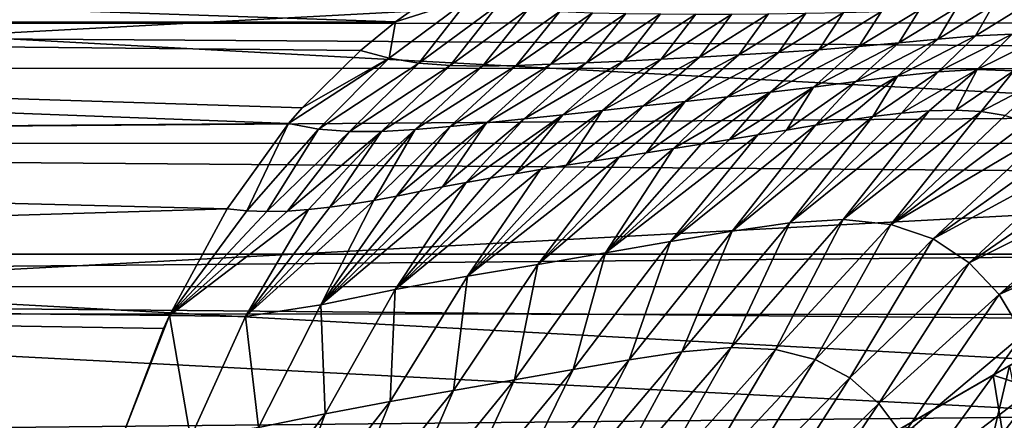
# Model space of a CAD drawing. Header units: metres. Extents: x -139 to 105, y -30 to 40.
# Tile 30 of 153: x -90.78 to -80.54, y 13.58 to 17.75. Entities that reach past the tile are written whole.
import ezdxf

# ---------------------------------------------------------------- set-up
doc = ezdxf.new("R2010")
doc.units = ezdxf.units.M
doc.layers.add('solid_150_SW0003', color=7, linetype='CONTINUOUS')

msp = doc.modelspace()

# ---------------------------------------------------------------- linework, layer by layer
at = {"layer": 'solid_150_SW0003'}
for points in [[(-54.290783, 19.579901, 23.637949), (-95.688896, 19.601355, 23.637949), (-97.685577, 17.250267, 23.637949)], [(-52.296257, 17.226213, 23.637949), (-54.290783, 19.579901, 23.637949), (-97.685577, 17.250267, 23.637949)], [(-115.500031, 18.700462, 68.971046), (-86.385269, 18.073378, 67.498138), (-86.87001, 17.728529, 66.805389)], [(-115.500031, 17.709288, 66.768631), (-115.500031, 18.700462, 68.971046), (-86.87001, 17.728529, 66.805389)], [(-26.666658, 18.248663, 84.247269), (-115.500031, 18.700256, 83.155029), (-115.500031, 17.709042, 85.357368)], [(-26.666658, 17.721157, 85.334251), (-26.666658, 18.248663, 84.247269), (-115.500031, 17.709042, 85.357368)], [(-86.87001, 17.728529, 66.805389), (-86.385269, 18.073378, 67.498138), (-86.101379, 17.973305, 67.233589)], [(-100.448036, 15.312876, 3.637949), (-98.643539, 17.972895, 3.637949), (-49.55196, 15.312876, 3.637949)], [(-98.643539, 17.972895, 3.637949), (-51.356461, 17.972895, 3.637949), (-49.55196, 15.312876, 3.637949)], [(-86.935242, 17.348795, 66.064568), (-86.87001, 17.728529, 66.805389), (-86.101379, 17.973305, 67.233589)], [(-86.625946, 17.298182, 65.864296), (-86.935242, 17.348795, 66.064568), (-86.101379, 17.973305, 67.233589)], [(-86.625946, 17.298182, 65.864296), (-86.101379, 17.973305, 67.233589), (-85.801971, 17.904572, 66.962616)], [(-80.839783, 17.581392, 61.401752), (-80.657761, 17.9018, 62.187374), (-80.290298, 17.921486, 61.705193)], [(-80.459793, 17.599297, 60.925823), (-80.839783, 17.581392, 61.401752), (-80.290298, 17.921486, 61.705193)], [(-86.302071, 17.274094, 65.659698), (-86.625946, 17.298182, 65.864296), (-85.801971, 17.904572, 66.962616)], [(-86.302071, 17.274094, 65.659698), (-85.801971, 17.904572, 66.962616), (-85.487801, 17.861446, 66.68959)], [(-85.965134, 17.268129, 65.449219), (-86.302071, 17.274094, 65.659698), (-85.487801, 17.861446, 66.68959)], [(-85.965134, 17.268129, 65.449219), (-85.487801, 17.861446, 66.68959), (-85.161072, 17.835981, 66.412483)], [(-85.615898, 17.274223, 65.231316), (-85.965134, 17.268129, 65.449219), (-85.161072, 17.835981, 66.412483)], [(-85.615898, 17.274223, 65.231316), (-85.161072, 17.835981, 66.412483), (-84.822929, 17.822222, 66.12957)], [(-85.254974, 17.286705, 65.004425), (-85.615898, 17.274223, 65.231316), (-84.822929, 17.822222, 66.12957)], [(-85.254974, 17.286705, 65.004425), (-84.822929, 17.822222, 66.12957), (-84.474358, 17.81455, 65.83918)], [(-84.883057, 17.301891, 64.767075), (-85.254974, 17.286705, 65.004425), (-84.474358, 17.81455, 65.83918)], [(-84.883057, 17.301891, 64.767075), (-84.474358, 17.81455, 65.83918), (-84.11628, 17.809628, 65.540024)], [(-83.70961, 17.361816, 63.977905), (-83.374901, 17.80825, 64.912399), (-82.993256, 17.811825, 64.581215)], [(-83.30204, 17.385693, 63.682137), (-83.70961, 17.361816, 63.977905), (-82.993256, 17.811825, 64.581215)], [(-83.30204, 17.385693, 63.682137), (-82.993256, 17.811825, 64.581215), (-82.605453, 17.817547, 64.234764)], [(-82.887825, 17.410692, 63.365349), (-83.30204, 17.385693, 63.682137), (-82.605453, 17.817547, 64.234764)], [(-82.887825, 17.410692, 63.365349), (-82.605453, 17.817547, 64.234764), (-82.212563, 17.824972, 63.870033)], [(-82.469765, 17.437946, 63.025307), (-82.887825, 17.410692, 63.365349), (-82.212563, 17.824972, 63.870033)], [(-82.469765, 17.437946, 63.025307), (-82.212563, 17.824972, 63.870033), (-81.817497, 17.835632, 63.48468)], [(-82.052109, 17.469866, 62.660282), (-82.469765, 17.437946, 63.025307), (-81.817497, 17.835632, 63.48468)], [(-82.052109, 17.469866, 62.660282), (-81.817497, 17.835632, 63.48468), (-81.42424, 17.852182, 63.076756)], [(-81.639053, 17.508163, 62.268623), (-82.052109, 17.469866, 62.660282), (-81.42424, 17.852182, 63.076756)], [(-81.639053, 17.508163, 62.268623), (-81.42424, 17.852182, 63.076756), (-81.036652, 17.876064, 62.644508)], [(-81.233963, 17.548067, 61.849335), (-81.639053, 17.508163, 62.268623), (-81.036652, 17.876064, 62.644508)], [(-81.233963, 17.548067, 61.849335), (-81.036652, 17.876064, 62.644508), (-80.657761, 17.9018, 62.187374)], [(-80.839783, 17.581392, 61.401752), (-81.233963, 17.548067, 61.849335), (-80.657761, 17.9018, 62.187374)], [(-115.500031, 17.709288, 66.768631), (-86.87001, 17.728529, 66.805389), (-87.233246, 17.43091, 66.256485)], [(-26.666658, 17.128834, 86.387627), (-26.666658, 17.721157, 85.334251), (-115.500031, 17.709042, 85.357368)], [(-115.500031, 17.709288, 66.768631), (-87.233246, 17.43091, 66.256485), (-87.839233, 16.834488, 65.264626)], [(-115.500031, 17.709288, 66.768631), (-87.839233, 16.834488, 65.264626), (-87.980881, 16.672237, 65.015762)], [(-115.500031, 16.45986, 64.701744), (-115.500031, 17.709288, 66.768631), (-87.980881, 16.672237, 65.015762)], [(-26.666658, 17.128834, 86.387627), (-115.500031, 17.709042, 85.357368), (-115.500031, 16.459593, 87.424171)], [(-86.935242, 17.348795, 66.064568), (-87.233246, 17.43091, 66.256485), (-86.87001, 17.728529, 66.805389)], [(-84.500969, 17.319496, 64.517906), (-84.883057, 17.301891, 64.767075), (-84.11628, 17.809628, 65.540024)], [(-84.500969, 17.319496, 64.517906), (-84.11628, 17.809628, 65.540024), (-83.749527, 17.807447, 65.231354)], [(-84.109535, 17.339556, 64.255539), (-84.500969, 17.319496, 64.517906), (-83.749527, 17.807447, 65.231354)], [(-84.109535, 17.339556, 64.255539), (-83.749527, 17.807447, 65.231354), (-83.374901, 17.80825, 64.912399)], [(-83.70961, 17.361816, 63.977905), (-84.109535, 17.339556, 64.255539), (-83.374901, 17.80825, 64.912399)], [(-82.525017, 17.04895, 62.097061), (-82.052109, 17.469866, 62.660282), (-81.639053, 17.508163, 62.268623)], [(-82.083443, 17.106642, 61.725704), (-82.525017, 17.04895, 62.097061), (-81.639053, 17.508163, 62.268623)], [(-82.083443, 17.106642, 61.725704), (-81.639053, 17.508163, 62.268623), (-81.233963, 17.548067, 61.849335)], [(-81.650322, 17.162298, 61.322395), (-82.083443, 17.106642, 61.725704), (-81.233963, 17.548067, 61.849335)], [(-81.650322, 17.162298, 61.322395), (-81.233963, 17.548067, 61.849335), (-80.839783, 17.581392, 61.401752)], [(-81.228996, 17.207153, 60.885818), (-81.650322, 17.162298, 61.322395), (-80.839783, 17.581392, 61.401752)], [(-81.228996, 17.207153, 60.885818), (-80.839783, 17.581392, 61.401752), (-80.459793, 17.599297, 60.925823)], [(-80.823692, 17.230846, 60.416336), (-81.228996, 17.207153, 60.885818), (-80.459793, 17.599297, 60.925823)], [(-80.823692, 17.230846, 60.416336), (-80.459793, 17.599297, 60.925823), (-80.099098, 17.589424, 60.424892)], [(-80.440781, 17.219143, 59.918644), (-80.823692, 17.230846, 60.416336), (-80.099098, 17.589424, 60.424892)], [(-87.839233, 16.834488, 65.264626), (-87.233246, 17.43091, 66.256485), (-86.935242, 17.348795, 66.064568)], [(-83.859947, 16.899786, 63.03392), (-83.30204, 17.385693, 63.682137), (-82.887825, 17.410692, 63.365349)], [(-83.418015, 16.947016, 62.749588), (-83.859947, 16.899786, 63.03392), (-82.887825, 17.410692, 63.365349)], [(-83.418015, 16.947016, 62.749588), (-82.887825, 17.410692, 63.365349), (-82.469765, 17.437946, 63.025307)], [(-82.97142, 16.99596, 62.437836), (-83.418015, 16.947016, 62.749588), (-82.469765, 17.437946, 63.025307)], [(-82.97142, 16.99596, 62.437836), (-82.469765, 17.437946, 63.025307), (-82.052109, 17.469866, 62.660282)], [(-82.525017, 17.04895, 62.097061), (-82.97142, 16.99596, 62.437836), (-82.052109, 17.469866, 62.660282)], [(-87.980881, 16.672237, 65.015762), (-87.839233, 16.834488, 65.264626), (-86.935242, 17.348795, 66.064568)], [(-87.670685, 16.612648, 64.887886), (-87.980881, 16.672237, 65.015762), (-86.935242, 17.348795, 66.064568)], [(-87.670685, 16.612648, 64.887886), (-86.935242, 17.348795, 66.064568), (-86.625946, 17.298182, 65.864296)], [(-87.350075, 16.587128, 64.753677), (-87.670685, 16.612648, 64.887886), (-86.625946, 17.298182, 65.864296)], [(-87.350075, 16.587128, 64.753677), (-86.625946, 17.298182, 65.864296), (-86.302071, 17.274094, 65.659698)], [(-85.923874, 16.677738, 64.129814), (-85.254974, 17.286705, 65.004425), (-84.883057, 17.301891, 64.767075)], [(-85.533661, 16.718616, 63.945305), (-85.923874, 16.677738, 64.129814), (-84.883057, 17.301891, 64.767075)], [(-85.533661, 16.718616, 63.945305), (-84.883057, 17.301891, 64.767075), (-84.500969, 17.319496, 64.517906)], [(-85.131287, 16.761667, 63.745789), (-85.533661, 16.718616, 63.945305), (-84.500969, 17.319496, 64.517906)], [(-85.131287, 16.761667, 63.745789), (-84.500969, 17.319496, 64.517906), (-84.109535, 17.339556, 64.255539)], [(-84.717621, 16.806572, 63.529152), (-85.131287, 16.761667, 63.745789), (-84.109535, 17.339556, 64.255539)], [(-84.717621, 16.806572, 63.529152), (-84.109535, 17.339556, 64.255539), (-83.70961, 17.361816, 63.977905)], [(-84.293549, 16.852831, 63.292835), (-84.717621, 16.806572, 63.529152), (-83.70961, 17.361816, 63.977905)], [(-84.293549, 16.852831, 63.292835), (-83.70961, 17.361816, 63.977905), (-83.30204, 17.385693, 63.682137)], [(-83.859947, 16.899786, 63.03392), (-84.293549, 16.852831, 63.292835), (-83.30204, 17.385693, 63.682137)], [(-52.296257, 17.226213, 23.637949), (-97.685577, 17.250267, 23.637949), (-99.418167, 14.696926, 23.637949)], [(-50.56617, 14.670929, 23.637949), (-52.296257, 17.226213, 23.637949), (-99.418167, 14.696926, 23.637949)], [(-87.014481, 16.588158, 64.611977), (-87.350075, 16.587128, 64.753677), (-86.302071, 17.274094, 65.659698)], [(-87.014481, 16.588158, 64.611977), (-86.302071, 17.274094, 65.659698), (-85.965134, 17.268129, 65.449219)], [(-86.664696, 16.607718, 64.461655), (-87.014481, 16.588158, 64.611977), (-85.965134, 17.268129, 65.449219)], [(-86.664696, 16.607718, 64.461655), (-85.965134, 17.268129, 65.449219), (-85.615898, 17.274223, 65.231316)], [(-86.301064, 16.639561, 64.301384), (-86.664696, 16.607718, 64.461655), (-85.615898, 17.274223, 65.231316)], [(-86.301064, 16.639561, 64.301384), (-85.615898, 17.274223, 65.231316), (-85.254974, 17.286705, 65.004425)], [(-85.923874, 16.677738, 64.129814), (-86.301064, 16.639561, 64.301384), (-85.254974, 17.286705, 65.004425)], [(-81.228996, 17.207153, 60.885818), (-81.610359, 16.778315, 60.352871), (-81.907059, 16.742161, 60.645065)], [(-81.228996, 17.207153, 60.885818), (-81.907059, 16.742161, 60.645065), (-81.650322, 17.162298, 61.322395)], [(-80.823692, 17.230846, 60.416336), (-81.321159, 16.802172, 60.04353), (-81.610359, 16.778315, 60.352871)], [(-80.823692, 17.230846, 60.416336), (-81.610359, 16.778315, 60.352871), (-81.228996, 17.207153, 60.885818)], [(-80.823692, 17.230846, 60.416336), (-81.044319, 16.808947, 59.721531), (-81.321159, 16.802172, 60.04353)], [(-80.440781, 17.219143, 59.918644), (-81.044319, 16.808947, 59.721531), (-80.823692, 17.230846, 60.416336)], [(-80.440781, 17.219143, 59.918644), (-80.78154, 16.794258, 59.388489), (-81.044319, 16.808947, 59.721531)], [(-80.087143, 17.157949, 59.39933), (-80.78154, 16.794258, 59.388489), (-80.440781, 17.219143, 59.918644)], [(-26.666658, 16.47349, 87.404015), (-26.666658, 17.128834, 86.387627), (-115.500031, 16.459593, 87.424171)], [(-82.083443, 17.106642, 61.725704), (-82.504837, 16.651796, 61.166409), (-82.804451, 16.602913, 61.398094)], [(-82.083443, 17.106642, 61.725704), (-82.804451, 16.602913, 61.398094), (-82.525017, 17.04895, 62.097061)], [(-81.650322, 17.162298, 61.322395), (-82.20591, 16.698709, 60.916313), (-82.504837, 16.651796, 61.166409)], [(-81.650322, 17.162298, 61.322395), (-82.504837, 16.651796, 61.166409), (-82.083443, 17.106642, 61.725704)], [(-81.650322, 17.162298, 61.322395), (-81.907059, 16.742161, 60.645065), (-82.20591, 16.698709, 60.916313)], [(-80.087143, 17.157949, 59.39933), (-80.531746, 16.753401, 59.042393), (-80.78154, 16.794258, 59.388489)], [(-82.97142, 16.99596, 62.437836), (-83.692314, 16.455828, 61.994625), (-83.980057, 16.409582, 62.163967)], [(-82.97142, 16.99596, 62.437836), (-83.980057, 16.409582, 62.163967), (-83.418015, 16.947016, 62.749588)], [(-82.97142, 16.99596, 62.437836), (-83.399742, 16.503889, 61.811123), (-83.692314, 16.455828, 61.994625)], [(-82.525017, 17.04895, 62.097061), (-83.103226, 16.553253, 61.612598), (-83.399742, 16.503889, 61.811123)], [(-82.525017, 17.04895, 62.097061), (-83.399742, 16.503889, 61.811123), (-82.97142, 16.99596, 62.437836)], [(-82.525017, 17.04895, 62.097061), (-82.804451, 16.602913, 61.398094), (-83.103226, 16.553253, 61.612598)], [(-83.859947, 16.899786, 63.03392), (-84.543785, 16.322063, 62.465019), (-84.820969, 16.279181, 62.598473)], [(-83.859947, 16.899786, 63.03392), (-84.820969, 16.279181, 62.598473), (-84.293549, 16.852831, 63.292835)], [(-83.859947, 16.899786, 63.03392), (-84.263603, 16.365154, 62.320404), (-84.543785, 16.322063, 62.465019)], [(-83.418015, 16.947016, 62.749588), (-83.980057, 16.409582, 62.163967), (-84.263603, 16.365154, 62.320404)], [(-83.418015, 16.947016, 62.749588), (-84.263603, 16.365154, 62.320404), (-83.859947, 16.899786, 63.03392)], [(-84.717621, 16.806572, 63.529152), (-85.361618, 16.192333, 62.833996), (-85.624687, 16.148144, 62.939014)], [(-84.717621, 16.806572, 63.529152), (-85.624687, 16.148144, 62.939014), (-85.131287, 16.761667, 63.745789)], [(-84.717621, 16.806572, 63.529152), (-85.093689, 16.235989, 62.720974), (-85.361618, 16.192333, 62.833996)], [(-84.293549, 16.852831, 63.292835), (-84.820969, 16.279181, 62.598473), (-85.093689, 16.235989, 62.720974)], [(-84.293549, 16.852831, 63.292835), (-85.093689, 16.235989, 62.720974), (-84.717621, 16.806572, 63.529152)], [(-81.321159, 16.802172, 60.04353), (-82.217888, 15.671113, 58.955414), (-82.771133, 15.636678, 59.536007)], [(-81.610359, 16.778315, 60.352871), (-81.321159, 16.802172, 60.04353), (-82.771133, 15.636678, 59.536007)], [(-81.044319, 16.808947, 59.721531), (-80.78154, 16.794258, 59.388489), (-82.217888, 15.671113, 58.955414)], [(-81.321159, 16.802172, 60.04353), (-81.044319, 16.808947, 59.721531), (-82.217888, 15.671113, 58.955414)], [(-80.78154, 16.794258, 59.388489), (-81.719406, 15.622248, 58.334667), (-82.217888, 15.671113, 58.955414)], [(-80.78154, 16.794258, 59.388489), (-80.531746, 16.753401, 59.042393), (-81.719406, 15.622248, 58.334667)], [(-85.533661, 16.718616, 63.945305), (-86.134094, 16.058073, 63.128918), (-86.380135, 16.011244, 63.214283)], [(-85.533661, 16.718616, 63.945305), (-86.380135, 16.011244, 63.214283), (-85.923874, 16.677738, 64.129814)], [(-85.131287, 16.761667, 63.745789), (-85.882599, 16.103445, 63.037289), (-86.134094, 16.058073, 63.128918)], [(-85.131287, 16.761667, 63.745789), (-86.134094, 16.058073, 63.128918), (-85.533661, 16.718616, 63.945305)], [(-85.131287, 16.761667, 63.745789), (-85.624687, 16.148144, 62.939014), (-85.882599, 16.103445, 63.037289)], [(-81.907059, 16.742161, 60.645065), (-82.771133, 15.636678, 59.536007), (-83.371452, 15.551776, 60.067738)], [(-82.20591, 16.698709, 60.916313), (-81.907059, 16.742161, 60.645065), (-83.371452, 15.551776, 60.067738)], [(-82.504837, 16.651796, 61.166409), (-82.20591, 16.698709, 60.916313), (-83.371452, 15.551776, 60.067738)], [(-81.907059, 16.742161, 60.645065), (-81.610359, 16.778315, 60.352871), (-82.771133, 15.636678, 59.536007)], [(-80.531746, 16.753401, 59.042393), (-80.297401, 16.684717, 58.687298), (-81.719406, 15.622248, 58.334667)], [(-80.297401, 16.684717, 58.687298), (-80.080116, 16.589951, 58.32814), (-81.719406, 15.622248, 58.334667)], [(-115.500031, 16.45986, 64.701744), (-87.980881, 16.672237, 65.015762), (-88.620529, 15.784357, 63.78051)], [(-87.980881, 16.672237, 65.015762), (-88.416214, 15.763929, 63.744633), (-88.620529, 15.784357, 63.78051)], [(-87.670685, 16.612648, 64.887886), (-88.416214, 15.763929, 63.744633), (-87.980881, 16.672237, 65.015762)], [(-87.670685, 16.612648, 64.887886), (-88.206841, 15.756374, 63.705128), (-88.416214, 15.763929, 63.744633)], [(-87.350075, 16.587128, 64.753677), (-88.206841, 15.756374, 63.705128), (-87.670685, 16.612648, 64.887886)], [(-87.350075, 16.587128, 64.753677), (-87.992882, 15.760374, 63.661224), (-88.206841, 15.756374, 63.705128)], [(-87.014481, 16.588158, 64.611977), (-87.774506, 15.775079, 63.612717), (-87.992882, 15.760374, 63.661224)], [(-87.014481, 16.588158, 64.611977), (-87.992882, 15.760374, 63.661224), (-87.350075, 16.587128, 64.753677)], [(-87.014481, 16.588158, 64.611977), (-87.552101, 15.799224, 63.5592), (-87.774506, 15.775079, 63.612717)], [(-86.664696, 16.607718, 64.461655), (-87.325951, 15.83139, 63.500389), (-87.552101, 15.799224, 63.5592)], [(-86.664696, 16.607718, 64.461655), (-87.552101, 15.799224, 63.5592), (-87.014481, 16.588158, 64.611977)], [(-86.664696, 16.607718, 64.461655), (-87.095703, 15.870425, 63.436478), (-87.325951, 15.83139, 63.500389)], [(-86.301064, 16.639561, 64.301384), (-86.860985, 15.914937, 63.367619), (-87.095703, 15.870425, 63.436478)], [(-86.301064, 16.639561, 64.301384), (-87.095703, 15.870425, 63.436478), (-86.664696, 16.607718, 64.461655)], [(-85.923874, 16.677738, 64.129814), (-86.622055, 15.962894, 63.293755), (-86.860985, 15.914937, 63.367619)], [(-85.923874, 16.677738, 64.129814), (-86.860985, 15.914937, 63.367619), (-86.301064, 16.639561, 64.301384)], [(-85.923874, 16.677738, 64.129814), (-86.380135, 16.011244, 63.214283), (-86.622055, 15.962894, 63.293755)], [(-82.504837, 16.651796, 61.166409), (-83.371452, 15.551776, 60.067738), (-84.011673, 15.444259, 60.544212)], [(-82.804451, 16.602913, 61.398094), (-82.504837, 16.651796, 61.166409), (-84.011673, 15.444259, 60.544212)], [(-83.103226, 16.553253, 61.612598), (-82.804451, 16.602913, 61.398094), (-84.011673, 15.444259, 60.544212)], [(-80.080116, 16.589951, 58.32814), (-81.28154, 15.470435, 57.684765), (-81.719406, 15.622248, 58.334667)], [(-80.080116, 16.589951, 58.32814), (-79.880554, 16.471357, 57.968994), (-81.28154, 15.470435, 57.684765)], [(-83.103226, 16.553253, 61.612598), (-84.011673, 15.444259, 60.544212), (-84.686432, 15.325933, 60.966328)], [(-83.399742, 16.503889, 61.811123), (-83.103226, 16.553253, 61.612598), (-84.686432, 15.325933, 60.966328)], [(-83.692314, 16.455828, 61.994625), (-83.399742, 16.503889, 61.811123), (-84.686432, 15.325933, 60.966328)], [(-26.666658, 15.757314, 88.3797), (-26.666658, 16.47349, 87.404015), (-115.500031, 16.459593, 87.424171)], [(-115.500031, 14.970403, 62.800533), (-115.500031, 16.45986, 64.701744), (-88.620529, 15.784357, 63.78051)], [(-26.666658, 15.757314, 88.3797), (-115.500031, 16.459593, 87.424171), (-115.500031, 14.970132, 89.325302)], [(-83.980057, 16.409582, 62.163967), (-84.686432, 15.325933, 60.966328), (-85.390755, 15.20524, 61.336399)], [(-84.263603, 16.365154, 62.320404), (-83.980057, 16.409582, 62.163967), (-85.390755, 15.20524, 61.336399)], [(-83.980057, 16.409582, 62.163967), (-83.692314, 16.455828, 61.994625), (-84.686432, 15.325933, 60.966328)], [(-79.880554, 16.471357, 57.968994), (-79.69754, 16.329956, 57.610291), (-81.28154, 15.470435, 57.684765)], [(-84.543785, 16.322063, 62.465019), (-85.390755, 15.20524, 61.336399), (-86.120537, 15.081973, 61.656593)], [(-84.820969, 16.279181, 62.598473), (-84.543785, 16.322063, 62.465019), (-86.120537, 15.081973, 61.656593)], [(-85.093689, 16.235989, 62.720974), (-84.820969, 16.279181, 62.598473), (-86.120537, 15.081973, 61.656593)], [(-84.543785, 16.322063, 62.465019), (-84.263603, 16.365154, 62.320404), (-85.390755, 15.20524, 61.336399)], [(-79.69754, 16.329956, 57.610291), (-80.906273, 15.223217, 57.021423), (-81.28154, 15.470435, 57.684765)], [(-79.69754, 16.329956, 57.610291), (-79.530815, 16.166924, 57.253677), (-80.906273, 15.223217, 57.021423)], [(-85.361618, 16.192333, 62.833996), (-86.120537, 15.081973, 61.656593), (-86.872887, 14.944263, 61.928852)], [(-85.624687, 16.148144, 62.939014), (-85.361618, 16.192333, 62.833996), (-86.872887, 14.944263, 61.928852)], [(-85.361618, 16.192333, 62.833996), (-85.093689, 16.235989, 62.720974), (-86.120537, 15.081973, 61.656593)], [(-85.882599, 16.103445, 63.037289), (-85.624687, 16.148144, 62.939014), (-86.872887, 14.944263, 61.928852)], [(-86.134094, 16.058073, 63.128918), (-85.882599, 16.103445, 63.037289), (-86.872887, 14.944263, 61.928852)], [(-79.530815, 16.166924, 57.253677), (-79.380119, 15.983222, 56.901119), (-80.906273, 15.223217, 57.021423)], [(-86.134094, 16.058073, 63.128918), (-86.872887, 14.944263, 61.928852), (-87.644722, 14.785534, 62.15514)], [(-86.380135, 16.011244, 63.214283), (-86.134094, 16.058073, 63.128918), (-87.644722, 14.785534, 62.15514)], [(-86.622055, 15.962894, 63.293755), (-86.380135, 16.011244, 63.214283), (-87.644722, 14.785534, 62.15514)], [(-79.380119, 15.983222, 56.901119), (-80.594887, 14.891141, 56.361183), (-80.906273, 15.223217, 57.021423)], [(-79.380119, 15.983222, 56.901119), (-79.244881, 15.779039, 56.555611), (-80.594887, 14.891141, 56.361183)], [(-87.095703, 15.870425, 63.436478), (-87.644722, 14.785534, 62.15514), (-88.430107, 14.663988, 62.337685)], [(-87.325951, 15.83139, 63.500389), (-87.095703, 15.870425, 63.436478), (-88.430107, 14.663988, 62.337685)], [(-86.860985, 15.914937, 63.367619), (-86.622055, 15.962894, 63.293755), (-87.644722, 14.785534, 62.15514)], [(-87.095703, 15.870425, 63.436478), (-86.860985, 15.914937, 63.367619), (-87.644722, 14.785534, 62.15514)], [(-115.500031, 14.970403, 62.800533), (-88.620529, 15.784357, 63.78051), (-89.221298, 14.673857, 62.473148)], [(-88.620529, 15.784357, 63.78051), (-88.416214, 15.763929, 63.744633), (-89.221298, 14.673857, 62.473148)], [(-87.774506, 15.775079, 63.612717), (-88.430107, 14.663988, 62.337685), (-89.221298, 14.673857, 62.473148)], [(-87.992882, 15.760374, 63.661224), (-87.774506, 15.775079, 63.612717), (-89.221298, 14.673857, 62.473148)], [(-88.416214, 15.763929, 63.744633), (-88.206841, 15.756374, 63.705128), (-89.221298, 14.673857, 62.473148)], [(-87.552101, 15.799224, 63.5592), (-87.325951, 15.83139, 63.500389), (-88.430107, 14.663988, 62.337685)], [(-87.774506, 15.775079, 63.612717), (-87.552101, 15.799224, 63.5592), (-88.430107, 14.663988, 62.337685)], [(-77.678177, 15.774263, 35.637951), (-87.321823, 10.206499, 35.637951), (-86.300545, 10.796134, 36.379147)], [(-77.678177, 15.774263, 26.637949), (-87.321823, 10.206499, 35.637951), (-77.678177, 15.774263, 35.637951)], [(-77.678177, 15.774263, 26.637949), (-87.321823, 10.206499, 26.637949), (-87.321823, 10.206499, 35.637951)], [(-79.107697, 14.948927, 26.042257), (-87.321823, 10.206499, 26.637949), (-77.678177, 15.774263, 26.637949)], [(-77.678177, 15.774263, 35.637951), (-86.300545, 10.796134, 36.379147), (-78.699455, 15.184628, 36.379147)], [(-79.244881, 15.779039, 56.555611), (-79.124603, 15.554937, 56.221104), (-80.594887, 14.891141, 56.361183)], [(-26.666658, 14.983031, 89.31073), (-26.666658, 15.757314, 88.3797), (-115.500031, 14.970132, 89.325302)], [(-88.206841, 15.756374, 63.705128), (-87.992882, 15.760374, 63.661224), (-89.221298, 14.673857, 62.473148)], [(-82.217888, 15.671113, 58.955414), (-82.918472, 14.322557, 57.812344), (-83.3825, 14.342769, 58.338512)], [(-82.771133, 15.636678, 59.536007), (-82.217888, 15.671113, 58.955414), (-83.3825, 14.342769, 58.338512)], [(-82.217888, 15.671113, 58.955414), (-81.719406, 15.622248, 58.334667), (-82.918472, 14.322557, 57.812344)], [(-82.771133, 15.636678, 59.536007), (-83.3825, 14.342769, 58.338512), (-83.892105, 14.297702, 58.82753)], [(-83.371452, 15.551776, 60.067738), (-82.771133, 15.636678, 59.536007), (-83.892105, 14.297702, 58.82753)], [(-81.719406, 15.622248, 58.334667), (-82.505981, 14.215534, 57.257156), (-82.918472, 14.322557, 57.812344)], [(-81.719406, 15.622248, 58.334667), (-81.28154, 15.470435, 57.684765), (-82.505981, 14.215534, 57.257156)], [(-83.371452, 15.551776, 60.067738), (-83.892105, 14.297702, 58.82753), (-84.440582, 14.214578, 59.272293)], [(-84.011673, 15.444259, 60.544212), (-83.371452, 15.551776, 60.067738), (-84.440582, 14.214578, 59.272293)], [(-81.28154, 15.470435, 57.684765), (-82.147629, 14.024692, 56.685318), (-82.505981, 14.215534, 57.257156)], [(-81.28154, 15.470435, 57.684765), (-80.906273, 15.223217, 57.021423), (-82.147629, 14.024692, 56.685318)], [(-79.124603, 15.554937, 56.221104), (-80.344376, 14.477998, 55.725044), (-80.594887, 14.891141, 56.361183)], [(-84.011673, 15.444259, 60.544212), (-84.440582, 14.214578, 59.272293), (-85.022087, 14.114126, 59.66869)], [(-84.686432, 15.325933, 60.966328), (-84.011673, 15.444259, 60.544212), (-85.022087, 14.114126, 59.66869)], [(-101.955551, 12.46792, 3.637949), (-100.448036, 15.312876, 3.637949), (-48.044449, 12.46792, 3.637949)], [(-100.448036, 15.312876, 3.637949), (-49.55196, 15.312876, 3.637949), (-48.044449, 12.46792, 3.637949)], [(-84.686432, 15.325933, 60.966328), (-85.022087, 14.114126, 59.66869), (-85.632446, 14.005015, 60.018204)], [(-85.390755, 15.20524, 61.336399), (-84.686432, 15.325933, 60.966328), (-85.632446, 14.005015, 60.018204)], [(-78.699455, 15.184628, 36.379147), (-86.300545, 10.796134, 36.379147), (-85.307198, 11.369643, 36.945683)], [(-85.390755, 15.20524, 61.336399), (-85.632446, 14.005015, 60.018204), (-86.267677, 13.894214, 60.32291)], [(-86.120537, 15.081973, 61.656593), (-85.390755, 15.20524, 61.336399), (-86.267677, 13.894214, 60.32291)], [(-78.699455, 15.184628, 36.379147), (-85.307198, 11.369643, 36.945683), (-79.692802, 14.611118, 36.945683)], [(-80.906273, 15.223217, 57.021423), (-81.845123, 13.759542, 56.110352), (-82.147629, 14.024692, 56.685318)], [(-80.906273, 15.223217, 57.021423), (-80.594887, 14.891141, 56.361183), (-81.845123, 13.759542, 56.110352)], [(-86.120537, 15.081973, 61.656593), (-86.267677, 13.894214, 60.32291), (-86.92466, 13.780252, 60.584591)], [(-86.872887, 14.944263, 61.928852), (-86.120537, 15.081973, 61.656593), (-86.92466, 13.780252, 60.584591)], [(-26.666658, 14.153666, 90.193352), (-26.666658, 14.983031, 89.31073), (-115.500031, 14.970132, 89.325302)], [(-115.500031, 14.970403, 62.800533), (-89.282494, 14.538467, 62.328403), (-89.710083, 13.413562, 61.227802)], [(-115.500031, 13.262635, 61.09272), (-115.500031, 14.970403, 62.800533), (-89.710083, 13.413562, 61.227802)], [(-115.500031, 14.970403, 62.800533), (-89.221298, 14.673857, 62.473148), (-89.282494, 14.538467, 62.328403)], [(-26.666658, 14.153666, 90.193352), (-115.500031, 14.970132, 89.325302), (-115.500031, 13.262374, 91.033043)], [(-87.644722, 14.785534, 62.15514), (-86.872887, 14.944263, 61.928852), (-87.60112, 13.65345, 60.804741)], [(-86.872887, 14.944263, 61.928852), (-86.92466, 13.780252, 60.584591), (-87.60112, 13.65345, 60.804741)], [(-85.892303, 11.031836, 26.042257), (-87.321823, 10.206499, 26.637949), (-79.107697, 14.948927, 26.042257)], [(-85.892303, 11.031836, 26.042257), (-79.107697, 14.948927, 26.042257), (-80.487572, 14.152256, 25.652004)], [(-80.594887, 14.891141, 56.361183), (-81.597839, 13.426072, 55.547993), (-81.845123, 13.759542, 56.110352)], [(-80.594887, 14.891141, 56.361183), (-80.344376, 14.477998, 55.725044), (-81.597839, 13.426072, 55.547993)], [(-88.430107, 14.663988, 62.337685), (-87.644722, 14.785534, 62.15514), (-88.294487, 13.510307, 60.984837)], [(-87.644722, 14.785534, 62.15514), (-87.60112, 13.65345, 60.804741), (-88.294487, 13.510307, 60.984837)], [(-99.418167, 14.696926, 23.637949), (-100.865837, 11.965358, 23.637949), (-75.880714, 13.470695, 23.637949)], [(-50.56617, 14.670929, 23.637949), (-99.418167, 14.696926, 23.637949), (-75.880714, 13.470695, 23.637949)], [(-89.221298, 14.673857, 62.473148), (-88.999565, 13.40305, 61.126156), (-89.710083, 13.413562, 61.227802)], [(-89.282494, 14.538467, 62.328403), (-89.221298, 14.673857, 62.473148), (-89.710083, 13.413562, 61.227802)], [(-89.221298, 14.673857, 62.473148), (-88.430107, 14.663988, 62.337685), (-88.999565, 13.40305, 61.126156)], [(-88.430107, 14.663988, 62.337685), (-88.294487, 13.510307, 60.984837), (-88.999565, 13.40305, 61.126156)], [(-79.692802, 14.611118, 36.945683), (-85.307198, 11.369643, 36.945683), (-84.341713, 11.927066, 37.336987)], [(-79.692802, 14.611118, 36.945683), (-84.341713, 11.927066, 37.336987), (-80.658287, 14.053695, 37.33699)], [(-79.692802, 14.611118, 36.945683), (-80.658287, 14.053695, 37.33699), (-79.660065, 13.729868, 38.637951)], [(-80.344376, 14.477998, 55.725044), (-81.400688, 13.023322, 55.018753), (-81.597839, 13.426072, 55.547993)], [(-80.344376, 14.477998, 55.725044), (-80.148842, 13.98248, 55.138371), (-81.400688, 13.023322, 55.018753)], [(-83.3825, 14.342769, 58.338512), (-84.219025, 12.869495, 57.576065), (-84.68708, 12.834959, 58.014164)], [(-83.892105, 14.297702, 58.82753), (-83.3825, 14.342769, 58.338512), (-84.68708, 12.834959, 58.014164)], [(-83.3825, 14.342769, 58.338512), (-82.918472, 14.322557, 57.812344), (-84.219025, 12.869495, 57.576065)], [(-83.892105, 14.297702, 58.82753), (-84.68708, 12.834959, 58.014164), (-85.192902, 12.761501, 58.411324)], [(-84.440582, 14.214578, 59.272293), (-83.892105, 14.297702, 58.82753), (-85.192902, 12.761501, 58.411324)], [(-82.918472, 14.322557, 57.812344), (-83.795242, 12.839808, 57.103424), (-84.219025, 12.869495, 57.576065)], [(-82.918472, 14.322557, 57.812344), (-82.505981, 14.215534, 57.257156), (-83.795242, 12.839808, 57.103424)], [(-26.666658, 13.272115, 91.024406), (-26.666658, 14.153666, 90.193352), (-115.500031, 13.262374, 91.033043)], [(-85.892303, 11.031836, 26.042257), (-80.487572, 14.152256, 25.652004), (-84.512428, 11.828506, 25.652004)], [(-84.440582, 14.214578, 59.272293), (-85.192902, 12.761501, 58.411324), (-85.730545, 12.67036, 58.762989)], [(-85.022087, 14.114126, 59.66869), (-84.440582, 14.214578, 59.272293), (-85.730545, 12.67036, 58.762989)], [(-84.512428, 11.828506, 25.652004), (-80.487572, 14.152256, 25.652004), (-81.832756, 13.375615, 25.461535)], [(-82.505981, 14.215534, 57.257156), (-83.420853, 12.730174, 56.604404), (-83.795242, 12.839808, 57.103424)], [(-82.505981, 14.215534, 57.257156), (-82.147629, 14.024692, 56.685318), (-83.420853, 12.730174, 56.604404)], [(-80.970055, 12.108175, 23.637949), (-81.832756, 13.375615, 25.461535), (-80.487572, 14.152256, 25.652004)], [(-80.168266, 12.471044, 23.637949), (-80.970055, 12.108175, 23.637949), (-80.487572, 14.152256, 25.652004)], [(-85.022087, 14.114126, 59.66869), (-85.730545, 12.67036, 58.762989), (-86.295761, 12.570614, 59.070053)], [(-85.632446, 14.005015, 60.018204), (-85.022087, 14.114126, 59.66869), (-86.295761, 12.570614, 59.070053)], [(-80.658287, 14.053695, 37.33699), (-84.341713, 11.927066, 37.336987), (-83.409958, 12.465017, 37.566216)], [(-82.147629, 14.024692, 56.685318), (-83.097862, 12.546327, 56.09111), (-83.420853, 12.730174, 56.604404)], [(-80.658287, 14.053695, 37.33699), (-83.409958, 12.465017, 37.566216), (-81.590042, 13.515744, 37.566216)], [(-82.147629, 14.024692, 56.685318), (-81.845123, 13.759542, 56.110352), (-83.097862, 12.546327, 56.09111)], [(-80.658287, 14.053695, 37.33699), (-81.590042, 13.515744, 37.566216), (-80.551094, 13.394825, 38.637951)], [(-80.658287, 14.053695, 37.33699), (-80.551094, 13.394825, 38.637951), (-79.660065, 13.729868, 38.637951)], [(-85.632446, 14.005015, 60.018204), (-86.295761, 12.570614, 59.070053), (-86.88459, 12.468928, 59.334396)], [(-86.267677, 13.894214, 60.32291), (-85.632446, 14.005015, 60.018204), (-86.88459, 12.468928, 59.334396)], [(-80.148842, 13.98248, 55.138371), (-81.249527, 12.551979, 54.542706), (-81.400688, 13.023322, 55.018753)], [(-80.148842, 13.98248, 55.138371), (-80.002083, 13.40855, 54.618881), (-81.249527, 12.551979, 54.542706)], [(-86.267677, 13.894214, 60.32291), (-86.88459, 12.468928, 59.334396), (-87.493782, 12.365127, 59.557919)], [(-86.92466, 13.780252, 60.584591), (-86.267677, 13.894214, 60.32291), (-87.493782, 12.365127, 59.557919)], [(-86.92466, 13.780252, 60.584591), (-87.493782, 12.365127, 59.557919), (-88.120926, 12.250167, 59.742531)], [(-87.60112, 13.65345, 60.804741), (-86.92466, 13.780252, 60.584591), (-88.120926, 12.250167, 59.742531)], [(-81.845123, 13.759542, 56.110352), (-82.827728, 12.296699, 55.576344), (-83.097862, 12.546327, 56.09111)], [(-81.845123, 13.759542, 56.110352), (-81.597839, 13.426072, 55.547993), (-82.827728, 12.296699, 55.576344)], [(-79.660065, 13.729868, 38.637951), (-80.551094, 13.394825, 38.637951), (-80.174637, 9.479552, 38.637951)], [(-87.60112, 13.65345, 60.804741), (-88.120926, 12.250167, 59.742531), (-88.763512, 12.119242, 59.890057)], [(-88.294487, 13.510307, 60.984837), (-87.60112, 13.65345, 60.804741), (-88.763512, 12.119242, 59.890057)]]:
    msp.add_3dface(points, dxfattribs=at)

doc.saveas('drawing.dxf')
